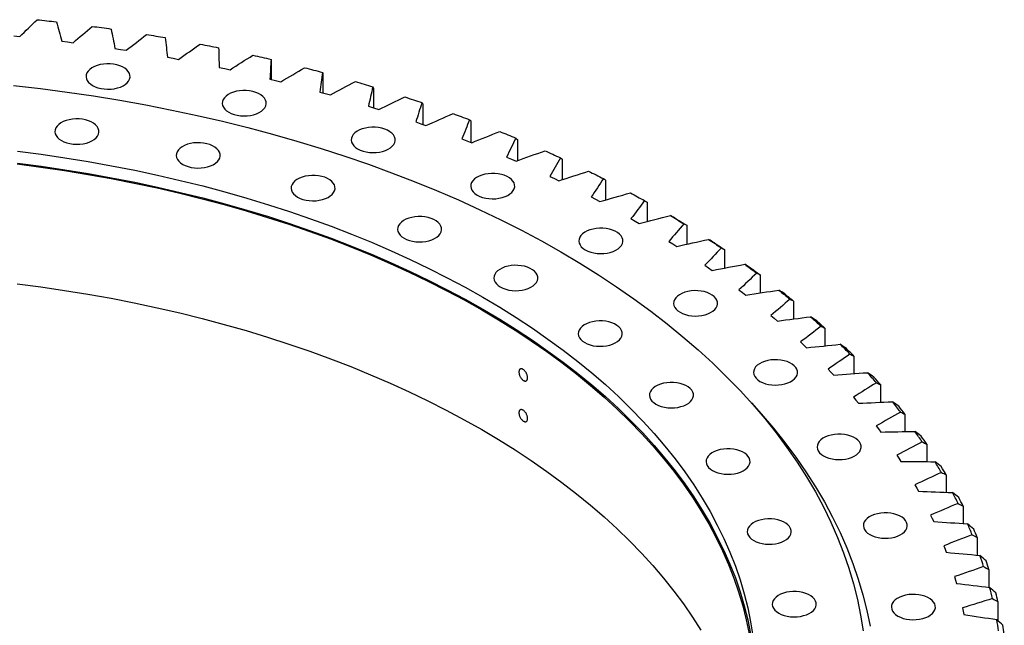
# Model space of a CAD drawing. Header units: millimetres. Extents: x 427 to 9394, y 22732 to 29464.
# Tile 15 of 16: x 6777 to 7449, y 26329 to 26742. Entities that reach past the tile are written whole.
import ezdxf

# ---------------------------------------------------------------- set-up
doc = ezdxf.new("R2010")
doc.units = ezdxf.units.MM
doc.header["$LTSCALE"] = 50

msp = doc.modelspace()

# ---------------------------------------------------------------- linework, layer by layer
at = {"color": 7, "linetype": 'Continuous', "lineweight": 25}
for p, q in [((6773.28, 26731.18), (6777.23, 26730.77)), ((6805.95, 26727.58), (6809.87, 26727.1)), ((6809.87, 26727.1), (6813.79, 26726.59)), ((6842.21, 26722.61), (6846.1, 26722.03)), ((6846.1, 26722.03), (6849.96, 26721.41)), ((6878.03, 26716.66), (6881.86, 26715.97)), ((6881.86, 26715.97), (6885.67, 26715.25)), ((6948.82, 26714.43), (6948.82, 26701.63)), ((6913.31, 26709.72), (6917.08, 26708.93)), ((6917.08, 26708.93), (6920.83, 26708.11)), ((6984.11, 26705.55), (6984.11, 26692.4)), ((6947.98, 26701.83), (6951.68, 26700.93)), ((6951.68, 26700.93), (6955.36, 26700.01)), ((6981.97, 26692.99), (6985.59, 26692)), ((6985.59, 26692), (6989.18, 26690.97)), ((7018.63, 26695.72), (7018.63, 26682.16)), ((7052.3, 26684.94), (7052.3, 26670.91)), ((7015.18, 26683.23), (7018.72, 26682.14)), ((7018.72, 26682.14), (7022.22, 26681.01)), ((7047.55, 26672.57), (7051, 26671.38)), ((7051, 26671.38), (7054.4, 26670.16)), ((7085.04, 26673.25), (7085.04, 26658.68)), ((7079.01, 26661.03), (7082.35, 26659.74)), ((7082.35, 26659.74), (7085.66, 26658.43)), ((7116.78, 26660.68), (7116.78, 26646.18)), ((7109.48, 26648.64), (7112.71, 26647.26)), ((7112.71, 26647.26), (7115.9, 26645.86)), ((7147.45, 26647.25), (7147.45, 26633.24)), ((7138.9, 26635.42), (7142.01, 26633.96)), ((7142.01, 26633.96), (7145.08, 26632.48)), ((7176.97, 26632.99), (7176.97, 26619.41)), ((7167.19, 26621.42), (7170.18, 26619.87)), ((7170.18, 26619.87), (7173.13, 26618.3)), ((7205.29, 26617.94), (7205.29, 26604.72)), ((7194.3, 26606.65), (7197.15, 26605.02)), ((7197.15, 26605.02), (7199.97, 26603.37)), ((7232.34, 26602.12), (7232.34, 26589.23)), ((7220.15, 26591.15), (7222.87, 26589.45)), ((7222.87, 26589.45), (7225.55, 26587.73)), ((7258.05, 26585.58), (7258.05, 26572.96)), ((7244.71, 26574.96), (7247.28, 26573.19)), ((7247.28, 26573.19), (7249.81, 26571.39)), ((7282.37, 26568.36), (7282.37, 26555.96)), ((7267.9, 26558.12), (7270.32, 26556.28)), ((7270.32, 26556.28), (7272.7, 26554.41)), ((7305.24, 26550.48), (7305.24, 26538.27)), ((7289.67, 26540.66), (7291.94, 26538.75)), ((7291.94, 26538.75), (7294.17, 26536.82)), ((7326.61, 26532), (7326.61, 26519.94)), ((7309.98, 26522.62), (7312.09, 26520.65)), ((7312.09, 26520.65), (7314.16, 26518.66)), ((7346.43, 26512.95), (7346.43, 26501)), ((7328.78, 26504.04), (7330.73, 26502.01)), ((7330.73, 26502.01), (7332.63, 26499.97)), ((7364.66, 26493.37), (7364.66, 26481.5)), ((7346.03, 26484.96), (7347.81, 26482.89)), ((7347.81, 26482.89), (7349.53, 26480.8)), ((7381.26, 26473.32), (7381.26, 26461.49)), ((7361.69, 26465.44), (7363.29, 26463.32)), ((7363.29, 26463.32), (7364.84, 26461.18)), ((7396.19, 26452.84), (7396.19, 26441.01)), ((7375.72, 26445.5), (7377.15, 26443.34)), ((7377.15, 26443.34), (7378.52, 26441.17)), ((7409.41, 26431.97), (7409.41, 26420.1)), ((7388.09, 26425.21), (7389.34, 26423.01)), ((7389.34, 26423.01), (7390.53, 26420.8)), ((7420.9, 26410.76), (7420.9, 26398.83)), ((7398.77, 26404.59), (7399.84, 26402.36)), ((7399.84, 26402.36), (7400.85, 26400.12)), ((7430.62, 26389.26), (7430.62, 26377.23)), ((7407.74, 26383.71), (7408.62, 26381.45)), ((7408.62, 26381.45), (7409.45, 26379.19)), ((7414.98, 26362.6), (7415.68, 26360.32)), ((7438.56, 26367.51), (7438.56, 26355.34)), ((7415.68, 26360.32), (7416.31, 26358.04)), ((7420.48, 26341.32), (7420.98, 26339.03)), ((7444.7, 26345.57), (7444.7, 26332.6)), ((7420.98, 26339.03), (7421.43, 26336.73))]:
    msp.add_line(p, q, dxfattribs=at)
at = {"color": 7, "linetype": 'Continuous', "lineweight": 25, "flags": 128}
for points in [[(6789.17, 26742.27), (6790.81, 26742.1), (6792.44, 26741.92), (6794.08, 26741.74), (6795.72, 26741.56), (6797.36, 26741.38), (6799, 26741.19), (6800.63, 26741.01), (6802.27, 26740.82)], [(6826.66, 26737.75), (6828.28, 26737.53), (6829.91, 26737.31), (6831.53, 26737.09), (6833.15, 26736.86), (6834.77, 26736.63), (6836.39, 26736.4), (6838.01, 26736.17), (6839.63, 26735.94)], [(6863.74, 26732.21), (6865.35, 26731.94), (6866.95, 26731.68), (6868.55, 26731.41), (6870.15, 26731.14), (6871.75, 26730.87), (6873.35, 26730.59), (6874.95, 26730.32), (6876.54, 26730.04)], [(6900.32, 26725.65), (6901.9, 26725.34), (6903.48, 26725.03), (6905.06, 26724.72), (6906.64, 26724.4), (6908.21, 26724.09), (6909.79, 26723.77), (6911.36, 26723.45), (6912.93, 26723.13)], [(6936.32, 26718.09), (6937.88, 26717.74), (6939.43, 26717.39), (6940.98, 26717.03), (6942.53, 26716.68), (6944.07, 26716.32), (6945.62, 26715.96), (6947.17, 26715.59), (6948.71, 26715.23)], [(6826.92, 26697.45), (6828.66, 26696.58), (6830.61, 26695.88), (6832.73, 26695.36), (6834.95, 26695.04), (6837.24, 26694.91), (6839.53, 26694.99), (6841.78, 26695.26), (6843.92, 26695.74), (6845.92, 26696.39), (6847.72, 26697.22), (6849.28, 26698.19), (6850.56, 26699.29), (6851.54, 26700.49), (6852.19, 26701.76), (6852.5, 26703.07), (6852.46, 26704.4), (6852.06, 26705.7), (6851.33, 26706.96), (6850.27, 26708.14), (6848.91, 26709.21), (6847.29, 26710.14), (6845.44, 26710.93), (6843.4, 26711.54), (6841.22, 26711.96), (6838.96, 26712.19), (6836.66, 26712.21), (6834.39, 26712.04), (6832.19, 26711.66), (6830.11, 26711.1), (6828.21, 26710.35), (6826.52, 26709.45), (6825.09, 26708.41), (6823.96, 26707.26), (6823.14, 26706.02), (6822.66, 26704.73), (6822.53, 26703.4), (6822.75, 26702.08), (6823.31, 26700.8), (6824.21, 26699.58), (6825.43, 26698.45), (6826.92, 26697.45)], [(6971.66, 26709.56), (6973.18, 26709.16), (6974.7, 26708.77), (6976.22, 26708.37), (6977.74, 26707.97), (6979.25, 26707.57), (6980.77, 26707.17), (6982.28, 26706.76), (6983.8, 26706.36)], [(6773.07, 26697.38), (6791.34, 26695.29), (6809.51, 26692.91), (6827.56, 26690.27), (6845.49, 26687.35), (6863.28, 26684.16), (6880.92, 26680.7), (6898.39, 26676.98), (6915.69, 26673), (6932.81, 26668.75), (6949.72, 26664.25), (6966.43, 26659.49), (6982.91, 26654.49), (6999.16, 26649.23), (7015.17, 26643.74), (7030.92, 26638), (7046.41, 26632.02), (7061.62, 26625.82), (7076.55, 26619.38), (7091.17, 26612.73), (7105.49, 26605.85), (7119.5, 26598.76), (7133.18, 26591.46), (7146.52, 26583.96)], [(7006.25, 26700.06), (7007.74, 26699.63), (7009.22, 26699.19), (7010.71, 26698.75), (7012.19, 26698.31), (7013.67, 26697.87), (7015.15, 26697.42), (7016.63, 26696.98), (7018.11, 26696.53)], [(6919.82, 26679.24), (6921.56, 26678.38), (6923.51, 26677.68), (6925.63, 26677.16), (6927.85, 26676.83), (6930.14, 26676.71), (6932.43, 26676.78), (6934.68, 26677.06), (6936.82, 26677.53), (6938.82, 26678.19), (6940.62, 26679.01), (6942.18, 26679.98), (6943.46, 26681.08), (6944.44, 26682.28), (6945.09, 26683.55), (6945.4, 26684.87), (6945.36, 26686.19), (6944.96, 26687.5), (6944.23, 26688.75), (6943.17, 26689.93), (6941.81, 26691), (6940.19, 26691.94), (6938.34, 26692.72), (6936.3, 26693.33), (6934.12, 26693.76), (6931.86, 26693.98), (6929.56, 26694.01), (6927.29, 26693.83), (6925.09, 26693.46), (6923.01, 26692.89), (6921.1, 26692.15), (6919.42, 26691.25), (6917.99, 26690.21), (6916.86, 26689.06), (6916.04, 26687.82), (6915.56, 26686.52), (6915.43, 26685.2), (6915.65, 26683.88), (6916.21, 26682.59), (6917.11, 26681.37), (6918.32, 26680.25), (6919.82, 26679.24)], [(7040.02, 26689.62), (7041.47, 26689.15), (7042.92, 26688.67), (7044.37, 26688.19), (7045.81, 26687.71), (7047.26, 26687.23), (7048.7, 26686.75), (7050.14, 26686.26), (7051.58, 26685.77)], [(7072.89, 26678.27), (7074.3, 26677.76), (7075.71, 26677.24), (7077.12, 26676.72), (7078.52, 26676.2), (7079.92, 26675.68), (7081.32, 26675.16), (7082.72, 26674.63), (7084.12, 26674.11)], [(6805.7, 26659.89), (6807.44, 26659.02), (6809.39, 26658.32), (6811.5, 26657.81), (6813.73, 26657.48), (6816.02, 26657.35), (6818.31, 26657.43), (6820.55, 26657.71), (6822.7, 26658.18), (6824.7, 26658.83), (6826.5, 26659.66), (6828.06, 26660.63), (6829.34, 26661.73), (6830.32, 26662.93), (6830.97, 26664.2), (6831.28, 26665.51), (6831.23, 26666.84), (6830.84, 26668.14), (6830.11, 26669.4), (6829.05, 26670.58), (6827.69, 26671.65), (6826.07, 26672.58), (6824.21, 26673.37), (6822.18, 26673.98), (6820, 26674.4), (6817.74, 26674.63), (6815.44, 26674.65), (6813.17, 26674.48), (6810.96, 26674.1), (6808.89, 26673.54), (6806.98, 26672.79), (6805.3, 26671.89), (6803.87, 26670.85), (6802.74, 26669.7), (6801.92, 26668.46), (6801.44, 26667.17), (6801.31, 26665.84), (6801.53, 26664.52), (6802.09, 26663.24), (6802.99, 26662.02), (6804.2, 26660.89), (6805.7, 26659.89)], [(7007.81, 26654.19), (7009.55, 26653.33), (7011.5, 26652.63), (7013.61, 26652.11), (7015.84, 26651.78), (7018.12, 26651.66), (7020.42, 26651.73), (7022.66, 26652.01), (7024.81, 26652.48), (7026.81, 26653.14), (7028.6, 26653.96), (7030.17, 26654.93), (7031.45, 26656.03), (7032.43, 26657.23), (7033.08, 26658.5), (7033.39, 26659.82), (7033.34, 26661.14), (7032.95, 26662.45), (7032.21, 26663.71), (7031.16, 26664.88), (7029.8, 26665.95), (7028.18, 26666.89), (7026.32, 26667.67), (7024.28, 26668.28), (7022.11, 26668.71), (7019.85, 26668.93), (7017.55, 26668.96), (7015.27, 26668.78), (7013.07, 26668.41), (7011, 26667.84), (7009.09, 26667.1), (7007.41, 26666.2), (7005.98, 26665.16), (7004.84, 26664.01), (7004.03, 26662.77), (7003.55, 26661.47), (7003.41, 26660.15), (7003.63, 26658.83), (7004.2, 26657.55), (7005.1, 26656.33), (7006.31, 26655.2), (7007.81, 26654.19)], [(7104.79, 26666.03), (7106.16, 26665.48), (7107.52, 26664.92), (7108.88, 26664.37), (7110.24, 26663.81), (7111.6, 26663.25), (7112.96, 26662.69), (7114.31, 26662.13), (7115.66, 26661.56)], [(6888.44, 26643.67), (6890.18, 26642.81), (6892.13, 26642.11), (6894.25, 26641.59), (6896.47, 26641.26), (6898.76, 26641.14), (6901.05, 26641.21), (6903.3, 26641.49), (6905.44, 26641.96), (6907.44, 26642.62), (6909.24, 26643.44), (6910.8, 26644.41), (6912.08, 26645.51), (6913.06, 26646.71), (6913.71, 26647.98), (6914.02, 26649.3), (6913.98, 26650.62), (6913.58, 26651.93), (6912.85, 26653.19), (6911.79, 26654.36), (6910.43, 26655.43), (6908.81, 26656.37), (6906.96, 26657.15), (6904.92, 26657.76), (6902.74, 26658.19), (6900.48, 26658.42), (6898.18, 26658.44), (6895.91, 26658.26), (6893.71, 26657.89), (6891.63, 26657.32), (6889.72, 26656.58), (6888.04, 26655.68), (6886.61, 26654.64), (6885.48, 26653.49), (6884.66, 26652.25), (6884.18, 26650.95), (6884.05, 26649.63), (6884.27, 26648.31), (6884.83, 26647.03), (6885.73, 26645.81), (6886.94, 26644.68), (6888.44, 26643.67)], [(6775.64, 26652.65), (6791.88, 26650.53), (6808.02, 26648.17), (6824.05, 26645.56), (6839.95, 26642.71), (6855.71, 26639.62), (6871.33, 26636.29), (6886.8, 26632.73), (6902.1, 26628.93), (6917.22, 26624.91), (6932.15, 26620.66), (6946.89, 26616.18), (6961.41, 26611.49), (6975.72, 26606.57), (6989.8, 26601.44), (7003.65, 26596.1), (7017.24, 26590.56), (7030.58, 26584.81), (7043.66, 26578.85), (7056.46, 26572.71), (7068.98, 26566.37), (7081.21, 26559.85), (7093.13, 26553.14)], [(7135.65, 26652.93), (7136.96, 26652.34), (7138.28, 26651.74), (7139.59, 26651.15), (7140.91, 26650.56), (7142.22, 26649.96), (7143.52, 26649.36), (7144.83, 26648.76), (7146.13, 26648.16)], [(6775.44, 26643.92), (6791.65, 26641.81), (6807.76, 26639.44), (6823.76, 26636.84), (6839.64, 26633.99), (6855.38, 26630.91), (6870.98, 26627.59), (6886.42, 26624.03), (6901.69, 26620.24), (6916.79, 26616.22), (6931.7, 26611.98), (6946.41, 26607.51), (6960.91, 26602.82), (6975.2, 26597.91), (6989.26, 26592.79), (7003.08, 26587.46), (7016.66, 26581.92), (7029.98, 26576.18), (7043.03, 26570.24), (7055.81, 26564.1), (7068.31, 26557.78), (7080.52, 26551.26), (7092.43, 26544.57)], [(6775.64, 26644.49), (6791.88, 26642.37), (6808.02, 26640), (6824.05, 26637.39), (6839.95, 26634.54), (6855.71, 26631.45), (6871.33, 26628.12), (6886.8, 26624.56), (6902.1, 26620.77), (6917.22, 26616.74), (6932.15, 26612.49), (6946.89, 26608.02), (6961.41, 26603.32), (6975.72, 26598.41), (6989.8, 26593.28), (7003.65, 26587.94), (7017.24, 26582.39), (7030.58, 26576.64), (7043.66, 26570.69), (7056.46, 26564.54), (7068.98, 26558.21), (7081.21, 26551.68), (7093.13, 26544.97)], [(7089.38, 26622.73), (7091.12, 26621.86), (7093.07, 26621.17), (7095.18, 26620.65), (7097.41, 26620.32), (7099.7, 26620.19), (7101.99, 26620.27), (7104.23, 26620.55), (7106.38, 26621.02), (7108.38, 26621.67), (7110.18, 26622.5), (7111.74, 26623.47), (7113.02, 26624.57), (7114, 26625.77), (7114.65, 26627.04), (7114.96, 26628.35), (7114.91, 26629.68), (7114.52, 26630.99), (7113.79, 26632.24), (7112.73, 26633.42), (7111.37, 26634.49), (7109.75, 26635.42), (7107.89, 26636.21), (7105.86, 26636.82), (7103.68, 26637.24), (7101.42, 26637.47), (7099.12, 26637.5), (7096.85, 26637.32), (7094.64, 26636.94), (7092.57, 26636.38), (7090.66, 26635.64), (7088.98, 26634.73), (7087.55, 26633.7), (7086.42, 26632.54), (7085.6, 26631.3), (7085.12, 26630.01), (7084.99, 26628.68), (7085.21, 26627.37), (7085.77, 26626.08), (7086.67, 26624.86), (7087.88, 26623.73), (7089.38, 26622.73)], [(7165.38, 26638.99), (7166.65, 26638.36), (7167.92, 26637.74), (7169.18, 26637.11), (7170.44, 26636.48), (7171.7, 26635.85), (7172.96, 26635.21), (7174.22, 26634.58), (7175.47, 26633.94)], [(6966.81, 26621.36), (6968.55, 26620.5), (6970.5, 26619.8), (6972.61, 26619.28), (6974.84, 26618.95), (6977.12, 26618.83), (6979.42, 26618.9), (6981.66, 26619.18), (6983.81, 26619.65), (6985.81, 26620.31), (6987.6, 26621.13), (6989.17, 26622.1), (6990.45, 26623.2), (6991.43, 26624.4), (6992.08, 26625.67), (6992.39, 26626.99), (6992.34, 26628.31), (6991.95, 26629.62), (6991.21, 26630.88), (6990.16, 26632.05), (6988.8, 26633.12), (6987.18, 26634.06), (6985.32, 26634.84), (6983.28, 26635.45), (6981.11, 26635.88), (6978.85, 26636.1), (6976.55, 26636.13), (6974.27, 26635.95), (6972.07, 26635.58), (6970, 26635.01), (6968.09, 26634.27), (6966.41, 26633.37), (6964.98, 26632.33), (6963.84, 26631.18), (6963.03, 26629.94), (6962.55, 26628.64), (6962.41, 26627.32), (6962.63, 26626), (6963.2, 26624.71), (6964.1, 26623.49), (6965.31, 26622.37), (6966.81, 26621.36)], [(7193.94, 26624.25), (7195.16, 26623.59), (7196.37, 26622.93), (7197.58, 26622.27), (7198.79, 26621.6), (7199.99, 26620.94), (7201.2, 26620.27), (7202.4, 26619.6), (7203.6, 26618.93)], [(7039.46, 26593.34), (7041.2, 26592.47), (7043.15, 26591.78), (7045.27, 26591.26), (7047.49, 26590.93), (7049.78, 26590.8), (7052.07, 26590.88), (7054.32, 26591.16), (7056.46, 26591.63), (7058.46, 26592.28), (7060.26, 26593.11), (7061.82, 26594.08), (7063.1, 26595.18), (7064.08, 26596.38), (7064.73, 26597.65), (7065.04, 26598.96), (7065, 26600.29), (7064.6, 26601.6), (7063.87, 26602.85), (7062.81, 26604.03), (7061.45, 26605.1), (7059.83, 26606.03), (7057.98, 26606.82), (7055.94, 26607.43), (7053.76, 26607.85), (7051.5, 26608.08), (7049.2, 26608.11), (7046.93, 26607.93), (7044.73, 26607.55), (7042.65, 26606.99), (7040.74, 26606.25), (7039.06, 26605.34), (7037.63, 26604.31), (7036.5, 26603.15), (7035.68, 26601.91), (7035.2, 26600.62), (7035.07, 26599.29), (7035.29, 26597.98), (7035.85, 26596.69), (7036.75, 26595.47), (7037.96, 26594.34), (7039.46, 26593.34)], [(7221.25, 26608.74), (7222.41, 26608.05), (7223.57, 26607.36), (7224.72, 26606.66), (7225.87, 26605.97), (7227.02, 26605.27), (7228.17, 26604.57), (7229.31, 26603.87), (7230.46, 26603.17)], [(7225.18, 26606.46), (7226.08, 26605.92), (7226.98, 26605.38), (7227.87, 26604.84), (7228.77, 26604.29), (7229.66, 26603.75), (7230.55, 26603.21), (7231.45, 26602.67), (7232.34, 26602.12)], [(7163.14, 26585.39), (7164.88, 26584.52), (7166.83, 26583.82), (7168.94, 26583.3), (7171.17, 26582.98), (7173.45, 26582.85), (7175.75, 26582.93), (7177.99, 26583.2), (7180.14, 26583.68), (7182.14, 26584.33), (7183.93, 26585.16), (7185.5, 26586.13), (7186.78, 26587.23), (7187.76, 26588.43), (7188.41, 26589.7), (7188.72, 26591.01), (7188.67, 26592.34), (7188.28, 26593.64), (7187.54, 26594.9), (7186.49, 26596.08), (7185.13, 26597.15), (7183.51, 26598.08), (7181.65, 26598.87), (7179.62, 26599.48), (7177.44, 26599.9), (7175.18, 26600.13), (7172.88, 26600.15), (7170.6, 26599.98), (7168.4, 26599.6), (7166.33, 26599.04), (7164.42, 26598.29), (7162.74, 26597.39), (7161.31, 26596.35), (7160.17, 26595.2), (7159.36, 26593.96), (7158.88, 26592.67), (7158.75, 26591.34), (7158.96, 26590.02), (7159.53, 26588.74), (7160.43, 26587.52), (7161.64, 26586.39), (7163.14, 26585.39)], [(7247.25, 26592.51), (7248.35, 26591.78), (7249.45, 26591.06), (7250.55, 26590.33), (7251.64, 26589.61), (7252.73, 26588.88), (7253.82, 26588.15), (7254.9, 26587.42), (7255.99, 26586.68)], [(7251.25, 26590.11), (7252.11, 26589.54), (7252.96, 26588.98), (7253.81, 26588.42), (7254.66, 26587.85), (7255.51, 26587.28), (7256.36, 26586.72), (7257.2, 26586.15), (7258.05, 26585.58)], [(7146.52, 26583.96), (7159.52, 26576.26), (7172.16, 26568.36), (7184.44, 26560.28), (7196.35, 26552.01), (7207.88, 26543.56), (7219.03, 26534.95), (7229.78, 26526.17), (7240.13, 26517.23), (7250.07, 26508.13), (7259.59, 26498.89), (7268.69, 26489.51), (7277.36, 26479.99), (7285.6, 26470.35), (7293.4, 26460.58), (7300.75, 26450.7), (7307.65, 26440.72), (7314.1, 26430.63), (7320.09, 26420.45), (7325.61, 26410.18), (7330.67, 26399.83), (7335.25, 26389.41), (7339.36, 26378.92), (7343, 26368.37), (7346.15, 26357.78), (7348.83, 26347.13), (7351.01, 26336.46), (7352.72, 26325.75)], [(7105.15, 26560.08), (7106.9, 26559.22), (7108.85, 26558.52), (7110.96, 26558), (7113.19, 26557.67), (7115.47, 26557.54), (7117.76, 26557.62), (7120.01, 26557.9), (7122.16, 26558.37), (7124.15, 26559.02), (7125.95, 26559.85), (7127.51, 26560.82), (7128.8, 26561.92), (7129.78, 26563.12), (7130.43, 26564.39), (7130.73, 26565.7), (7130.69, 26567.03), (7130.3, 26568.34), (7129.56, 26569.59), (7128.5, 26570.77), (7127.15, 26571.84), (7125.52, 26572.78), (7123.67, 26573.56), (7121.63, 26574.17), (7119.46, 26574.59), (7117.19, 26574.82), (7114.9, 26574.85), (7112.62, 26574.67), (7110.42, 26574.29), (7108.34, 26573.73), (7106.44, 26572.99), (7104.75, 26572.09), (7103.33, 26571.05), (7102.19, 26569.89), (7101.37, 26568.66), (7100.89, 26567.36), (7100.76, 26566.04), (7100.98, 26564.72), (7101.55, 26563.43), (7102.45, 26562.21), (7103.66, 26561.09), (7105.15, 26560.08)], [(7271.88, 26575.57), (7272.92, 26574.82), (7273.96, 26574.06), (7275, 26573.31), (7276.03, 26572.55), (7277.06, 26571.8), (7278.08, 26571.04), (7279.11, 26570.28), (7280.13, 26569.52)], [(7275.95, 26573.06), (7276.76, 26572.48), (7277.57, 26571.89), (7278.37, 26571.3), (7279.17, 26570.71), (7279.97, 26570.13), (7280.77, 26569.54), (7281.57, 26568.95), (7282.37, 26568.36)], [(6775.44, 26562.27), (6791.65, 26560.15), (6807.76, 26557.79), (6823.76, 26555.18), (6839.64, 26552.34), (6855.38, 26549.25), (6870.98, 26545.93), (6886.42, 26542.38), (6901.69, 26538.59), (6916.79, 26534.57), (6931.7, 26530.33), (6946.41, 26525.86), (6960.91, 26521.17), (6975.2, 26516.26), (6989.26, 26511.14), (7003.08, 26505.81), (7016.66, 26500.27), (7029.98, 26494.53), (7043.03, 26488.59), (7055.81, 26482.45), (7068.31, 26476.12), (7080.52, 26469.61), (7092.43, 26462.91)], [(7227.82, 26542.81), (7229.56, 26541.94), (7231.52, 26541.24), (7233.63, 26540.72), (7235.85, 26540.4), (7238.14, 26540.27), (7240.43, 26540.35), (7242.68, 26540.62), (7244.82, 26541.1), (7246.82, 26541.75), (7248.62, 26542.58), (7250.18, 26543.55), (7251.47, 26544.65), (7252.44, 26545.85), (7253.1, 26547.12), (7253.4, 26548.43), (7253.36, 26549.76), (7252.96, 26551.06), (7252.23, 26552.32), (7251.17, 26553.5), (7249.81, 26554.57), (7248.19, 26555.5), (7246.34, 26556.29), (7244.3, 26556.9), (7242.12, 26557.32), (7239.86, 26557.55), (7237.57, 26557.57), (7235.29, 26557.4), (7233.09, 26557.02), (7231.01, 26556.46), (7229.11, 26555.71), (7227.42, 26554.81), (7226, 26553.77), (7224.86, 26552.62), (7224.04, 26551.38), (7223.56, 26550.09), (7223.43, 26548.76), (7223.65, 26547.44), (7224.22, 26546.16), (7225.11, 26544.94), (7226.33, 26543.81), (7227.82, 26542.81)], [(7295.09, 26557.98), (7296.07, 26557.2), (7297.04, 26556.42), (7298.01, 26555.63), (7298.98, 26554.85), (7299.95, 26554.07), (7300.91, 26553.28), (7301.87, 26552.49), (7302.83, 26551.7)], [(7093.13, 26553.14), (7104.75, 26546.25), (7116.05, 26539.2), (7127.03, 26531.97), (7137.68, 26524.58), (7147.98, 26517.03), (7157.95, 26509.33), (7167.56, 26501.48), (7176.81, 26493.49), (7185.69, 26485.36), (7194.2, 26477.1), (7202.34, 26468.71), (7210.09, 26460.21), (7217.46, 26451.59), (7224.43, 26442.86), (7231, 26434.03), (7237.17, 26425.1), (7242.93, 26416.08), (7248.28, 26406.98), (7253.22, 26397.8), (7257.74, 26388.55), (7261.84, 26379.23), (7265.51, 26369.86), (7268.76, 26360.43), (7271.58, 26350.96), (7273.97, 26341.44), (7275.93, 26331.9), (7277.45, 26322.33)], [(7299.22, 26555.36), (7299.98, 26554.75), (7300.73, 26554.14), (7301.49, 26553.53), (7302.24, 26552.92), (7302.99, 26552.31), (7303.74, 26551.7), (7304.49, 26551.09), (7305.24, 26550.48)], [(7092.43, 26544.57), (7104.02, 26537.69), (7115.31, 26530.64), (7126.27, 26523.43), (7136.9, 26516.05), (7147.19, 26508.51), (7157.14, 26500.82), (7166.73, 26492.99), (7175.97, 26485.01), (7184.84, 26476.89), (7193.34, 26468.64), (7201.46, 26460.27), (7209.2, 26451.78), (7216.55, 26443.17), (7223.51, 26434.46), (7230.08, 26425.64), (7236.24, 26416.73), (7241.99, 26407.72), (7247.33, 26398.63), (7252.26, 26389.47), (7256.78, 26380.23), (7260.87, 26370.93), (7264.54, 26361.57), (7267.78, 26352.16), (7270.59, 26342.7), (7272.98, 26333.2), (7274.93, 26323.67)], [(7093.13, 26544.97), (7104.75, 26538.09), (7116.05, 26531.03), (7127.03, 26523.8), (7137.68, 26516.41), (7147.98, 26508.87), (7157.95, 26501.16), (7167.56, 26493.31), (7176.81, 26485.32), (7185.69, 26477.19), (7194.2, 26468.93), (7202.34, 26460.55), (7210.09, 26452.04), (7217.46, 26443.42), (7224.43, 26434.69), (7231, 26425.86), (7237.17, 26416.93), (7242.93, 26407.91), (7248.28, 26398.81), (7253.22, 26389.63), (7257.74, 26380.38), (7261.84, 26371.07), (7265.51, 26361.69), (7268.76, 26352.26), (7271.58, 26342.79), (7273.97, 26333.28), (7275.93, 26323.73)], [(7162.77, 26522.15), (7164.51, 26521.29), (7166.46, 26520.59), (7168.57, 26520.07), (7170.8, 26519.75), (7173.08, 26519.62), (7175.38, 26519.7), (7177.62, 26519.97), (7179.77, 26520.44), (7181.77, 26521.1), (7183.56, 26521.92), (7185.13, 26522.9), (7186.41, 26524), (7187.39, 26525.19), (7188.04, 26526.47), (7188.35, 26527.78), (7188.3, 26529.11), (7187.91, 26530.41), (7187.17, 26531.67), (7186.12, 26532.84), (7184.76, 26533.91), (7183.14, 26534.85), (7181.28, 26535.63), (7179.24, 26536.25), (7177.07, 26536.67), (7174.81, 26536.9), (7172.51, 26536.92), (7170.23, 26536.74), (7168.03, 26536.37), (7165.96, 26535.8), (7164.05, 26535.06), (7162.37, 26534.16), (7160.94, 26533.12), (7159.8, 26531.97), (7158.99, 26530.73), (7158.51, 26529.43), (7158.38, 26528.11), (7158.59, 26526.79), (7159.16, 26525.51), (7160.06, 26524.29), (7161.27, 26523.16), (7162.77, 26522.15)], [(7316.82, 26539.77), (7317.73, 26538.96), (7318.64, 26538.16), (7319.55, 26537.35), (7320.45, 26536.54), (7321.35, 26535.73), (7322.25, 26534.92), (7323.15, 26534.1), (7324.04, 26533.29)], [(7321, 26537.03), (7321.71, 26536.41), (7322.41, 26535.78), (7323.12, 26535.15), (7323.82, 26534.52), (7324.52, 26533.89), (7325.22, 26533.26), (7325.91, 26532.63), (7326.61, 26532)], [(7282.32, 26495.72), (7284.07, 26494.85), (7286.02, 26494.15), (7288.13, 26493.63), (7290.36, 26493.31), (7292.64, 26493.18), (7294.94, 26493.26), (7297.18, 26493.53), (7299.33, 26494.01), (7301.32, 26494.66), (7303.12, 26495.49), (7304.68, 26496.46), (7305.97, 26497.56), (7306.95, 26498.76), (7307.6, 26500.03), (7307.91, 26501.34), (7307.86, 26502.67), (7307.47, 26503.97), (7306.73, 26505.23), (7305.68, 26506.41), (7304.32, 26507.48), (7302.69, 26508.41), (7300.84, 26509.2), (7298.8, 26509.81), (7296.63, 26510.23), (7294.37, 26510.46), (7292.07, 26510.48), (7289.79, 26510.31), (7287.59, 26509.93), (7285.51, 26509.37), (7283.61, 26508.62), (7281.93, 26507.72), (7280.5, 26506.68), (7279.36, 26505.53), (7278.55, 26504.29), (7278.07, 26503), (7277.93, 26501.67), (7278.15, 26500.35), (7278.72, 26499.07), (7279.62, 26497.85), (7280.83, 26496.72), (7282.32, 26495.72)], [(7211.31, 26480.21), (7213.05, 26479.35), (7215.01, 26478.65), (7217.12, 26478.13), (7219.34, 26477.8), (7221.63, 26477.68), (7223.92, 26477.75), (7226.17, 26478.03), (7228.31, 26478.5), (7230.31, 26479.16), (7232.11, 26479.98), (7233.67, 26480.96), (7234.96, 26482.05), (7235.93, 26483.25), (7236.59, 26484.52), (7236.89, 26485.84), (7236.85, 26487.16), (7236.45, 26488.47), (7235.72, 26489.73), (7234.66, 26490.9), (7233.3, 26491.97), (7231.68, 26492.91), (7229.83, 26493.69), (7227.79, 26494.3), (7225.61, 26494.73), (7223.35, 26494.96), (7221.06, 26494.98), (7218.78, 26494.8), (7216.58, 26494.43), (7214.5, 26493.86), (7212.6, 26493.12), (7210.91, 26492.22), (7209.49, 26491.18), (7208.35, 26490.03), (7207.53, 26488.79), (7207.05, 26487.49), (7206.92, 26486.17), (7207.14, 26484.85), (7207.71, 26483.57), (7208.6, 26482.35), (7209.82, 26481.22), (7211.31, 26480.21)], [(7276.46, 26481.01), (7283.15, 26473.61), (7291.47, 26463.88), (7299.34, 26454.03), (7306.76, 26444.06), (7313.72, 26433.98), (7320.23, 26423.8), (7326.27, 26413.52), (7331.84, 26403.16), (7336.95, 26392.72), (7341.57, 26382.2), (7345.72, 26371.62), (7349.39, 26360.97), (7352.57, 26350.28), (7355.27, 26339.54), (7357.48, 26328.76)], [(7092.43, 26462.91), (7104.02, 26456.04), (7115.31, 26448.99), (7126.27, 26441.78), (7136.9, 26434.4), (7147.19, 26426.86), (7157.14, 26419.17), (7166.73, 26411.33), (7175.97, 26403.35), (7184.84, 26395.24), (7193.34, 26386.99), (7201.46, 26378.62), (7209.2, 26370.12), (7216.55, 26361.52), (7223.51, 26352.8), (7230.08, 26343.99), (7236.24, 26335.07), (7241.99, 26326.07)], [(7325.72, 26444.92), (7327.46, 26444.06), (7329.41, 26443.36), (7331.52, 26442.84), (7333.75, 26442.51), (7336.03, 26442.39), (7338.33, 26442.46), (7340.57, 26442.74), (7342.72, 26443.21), (7344.72, 26443.87), (7346.51, 26444.69), (7348.07, 26445.66), (7349.36, 26446.76), (7350.34, 26447.96), (7350.99, 26449.23), (7351.3, 26450.55), (7351.25, 26451.87), (7350.86, 26453.18), (7350.12, 26454.44), (7349.07, 26455.61), (7347.71, 26456.68), (7346.09, 26457.62), (7344.23, 26458.4), (7342.19, 26459.01), (7340.02, 26459.44), (7337.76, 26459.66), (7335.46, 26459.69), (7333.18, 26459.51), (7330.98, 26459.14), (7328.9, 26458.57), (7327, 26457.83), (7325.32, 26456.93), (7323.89, 26455.89), (7322.75, 26454.74), (7321.94, 26453.5), (7321.46, 26452.2), (7321.32, 26450.88), (7321.54, 26449.56), (7322.11, 26448.27), (7323.01, 26447.05), (7324.22, 26445.93), (7325.72, 26444.92)], [(7249.96, 26434.97), (7251.7, 26434.11), (7253.65, 26433.41), (7255.76, 26432.89), (7257.99, 26432.56), (7260.28, 26432.44), (7262.57, 26432.51), (7264.81, 26432.79), (7266.96, 26433.26), (7268.96, 26433.92), (7270.76, 26434.74), (7272.32, 26435.71), (7273.6, 26436.81), (7274.58, 26438.01), (7275.23, 26439.28), (7275.54, 26440.6), (7275.5, 26441.92), (7275.1, 26443.23), (7274.37, 26444.49), (7273.31, 26445.66), (7271.95, 26446.73), (7270.33, 26447.67), (7268.47, 26448.45), (7266.44, 26449.06), (7264.26, 26449.49), (7262, 26449.71), (7259.7, 26449.74), (7257.43, 26449.56), (7255.22, 26449.19), (7253.15, 26448.62), (7251.24, 26447.88), (7249.56, 26446.98), (7248.13, 26445.94), (7247, 26444.79), (7246.18, 26443.55), (7245.7, 26442.25), (7245.57, 26440.93), (7245.79, 26439.61), (7246.35, 26438.32), (7247.25, 26437.1), (7248.46, 26435.98), (7249.96, 26434.97)], [(7278.04, 26387.21), (7279.79, 26386.34), (7281.74, 26385.64), (7283.85, 26385.13), (7286.08, 26384.8), (7288.36, 26384.67), (7290.66, 26384.75), (7292.9, 26385.03), (7295.05, 26385.5), (7297.04, 26386.15), (7298.84, 26386.98), (7300.4, 26387.95), (7301.69, 26389.05), (7302.67, 26390.25), (7303.32, 26391.52), (7303.63, 26392.83), (7303.58, 26394.16), (7303.19, 26395.46), (7302.45, 26396.72), (7301.4, 26397.9), (7300.04, 26398.97), (7298.41, 26399.9), (7296.56, 26400.69), (7294.52, 26401.3), (7292.35, 26401.72), (7290.09, 26401.95), (7287.79, 26401.97), (7285.51, 26401.8), (7283.31, 26401.42), (7281.23, 26400.86), (7279.33, 26400.11), (7277.65, 26399.21), (7276.22, 26398.17), (7275.08, 26397.02), (7274.27, 26395.78), (7273.79, 26394.49), (7273.65, 26393.16), (7273.87, 26391.84), (7274.44, 26390.56), (7275.34, 26389.34), (7276.55, 26388.21), (7278.04, 26387.21)], [(7357.25, 26391.29), (7358.99, 26390.43), (7360.94, 26389.73), (7363.06, 26389.21), (7365.28, 26388.88), (7367.57, 26388.76), (7369.86, 26388.83), (7372.11, 26389.11), (7374.25, 26389.58), (7376.25, 26390.24), (7378.05, 26391.06), (7379.61, 26392.04), (7380.89, 26393.13), (7381.87, 26394.33), (7382.52, 26395.6), (7382.83, 26396.92), (7382.79, 26398.24), (7382.39, 26399.55), (7381.66, 26400.81), (7380.6, 26401.98), (7379.24, 26403.05), (7377.62, 26403.99), (7375.77, 26404.77), (7373.73, 26405.38), (7371.55, 26405.81), (7369.29, 26406.04), (7367, 26406.06), (7364.72, 26405.88), (7362.52, 26405.51), (7360.44, 26404.94), (7358.54, 26404.2), (7356.85, 26403.3), (7355.42, 26402.26), (7354.29, 26401.11), (7353.47, 26399.87), (7352.99, 26398.57), (7352.86, 26397.25), (7353.08, 26395.93), (7353.64, 26394.65), (7354.54, 26393.43), (7355.76, 26392.3), (7357.25, 26391.29)], [(7295.09, 26337.73), (7296.83, 26336.87), (7298.79, 26336.17), (7300.9, 26335.65), (7303.12, 26335.33), (7305.41, 26335.2), (7307.7, 26335.27), (7309.95, 26335.55), (7312.09, 26336.02), (7314.09, 26336.68), (7315.89, 26337.5), (7317.45, 26338.48), (7318.74, 26339.57), (7319.71, 26340.77), (7320.37, 26342.04), (7320.67, 26343.36), (7320.63, 26344.68), (7320.23, 26345.99), (7319.5, 26347.25), (7318.44, 26348.42), (7317.08, 26349.49), (7315.46, 26350.43), (7313.61, 26351.21), (7311.57, 26351.82), (7309.39, 26352.25), (7307.13, 26352.48), (7304.84, 26352.5), (7302.56, 26352.32), (7300.36, 26351.95), (7298.28, 26351.38), (7296.38, 26350.64), (7294.69, 26349.74), (7293.27, 26348.7), (7292.13, 26347.55), (7291.31, 26346.31), (7290.83, 26345.01), (7290.7, 26343.69), (7290.92, 26342.37), (7291.49, 26341.09), (7292.38, 26339.87), (7293.6, 26338.74), (7295.09, 26337.73)], [(7376.39, 26335.75), (7378.13, 26334.88), (7380.08, 26334.18), (7382.2, 26333.67), (7384.42, 26333.34), (7386.71, 26333.21), (7389, 26333.29), (7391.25, 26333.57), (7393.39, 26334.04), (7395.39, 26334.69), (7397.19, 26335.52), (7398.75, 26336.49), (7400.03, 26337.59), (7401.01, 26338.79), (7401.66, 26340.06), (7401.97, 26341.37), (7401.93, 26342.7), (7401.53, 26344), (7400.8, 26345.26), (7399.74, 26346.44), (7398.38, 26347.51), (7396.76, 26348.44), (7394.91, 26349.23), (7392.87, 26349.84), (7390.69, 26350.26), (7388.43, 26350.49), (7386.13, 26350.51), (7383.86, 26350.34), (7381.66, 26349.96), (7379.58, 26349.4), (7377.68, 26348.65), (7375.99, 26347.75), (7374.56, 26346.71), (7373.43, 26345.56), (7372.61, 26344.32), (7372.13, 26343.03), (7372, 26341.7), (7372.22, 26340.38), (7372.78, 26339.1), (7373.68, 26337.88), (7374.89, 26336.75), (7376.39, 26335.75)]]:
    msp.add_lwpolyline(points, dxfattribs=at)
at = {"color": 7, "linetype": 'Continuous', "lineweight": 25}
for centre, radius, start, end in [((6991.93, 26169.18), 492.81, 44.45467, 45.55154), ((6993.67, 26165.33), 495.26, 44.57882, 45.42738), ((7020.2, 26195.93), 453.88, 41.18648, 42.3452), ((7022.08, 26192.22), 456.14, 41.31764, 42.21405), ((7047.27, 26218.73), 418.49, 37.73547, 38.95864), ((7049.28, 26215.13), 420.57, 37.87392, 38.82019), ((7072.75, 26237.64), 386.75, 34.09608, 35.38527), ((7074.88, 26234.14), 388.68, 34.242, 35.23935), ((7096.24, 26252.84), 358.77, 30.26641, 31.62179), ((7098.49, 26249.41), 360.55, 30.41982, 31.46838), ((7117.39, 26264.57), 334.58, 26.24932, 27.66929), ((7119.75, 26261.2), 336.24, 26.41004, 27.50857), ((7135.88, 26273.18), 314.18, 22.05353, 23.53432), ((7138.34, 26269.85), 315.73, 22.22113, 23.36671), ((7151.43, 26279.06), 297.56, 17.69447, 19.2299), ((7153.95, 26275.76), 299.03, 17.86826, 19.05611), ((7163.77, 26282.68), 284.68, 13.19477, 14.77613), ((7166.36, 26279.4), 286.1, 13.37375, 14.59715), ((7172.74, 26284.56), 275.52, 8.58407, 10.20029), ((7175.37, 26281.29), 276.89, 8.767, 10.01736)]:
    msp.add_arc(centre, radius, start, end, dxfattribs=at)
for points in [[(6777.23, 26730.77), (6781.18, 26734.62), (6785.16, 26738.45), (6789.17, 26742.27)], [(6802.27, 26740.82), (6803.53, 26736.41), (6804.75, 26731.99), (6805.95, 26727.58)], [(6813.79, 26726.59), (6818.05, 26730.32), (6822.34, 26734.04), (6826.66, 26737.75)], [(6839.63, 26735.94), (6840.52, 26731.5), (6841.38, 26727.06), (6842.21, 26722.61)], [(6849.96, 26721.41), (6854.53, 26725.02), (6859.12, 26728.62), (6863.74, 26732.21)], [(6876.54, 26730.04), (6877.07, 26725.58), (6877.57, 26721.12), (6878.03, 26716.66)], [(6885.67, 26715.25), (6890.53, 26718.73), (6895.41, 26722.19), (6900.32, 26725.65)], [(6912.93, 26723.13), (6913.09, 26718.66), (6913.22, 26714.19), (6913.31, 26709.72)], [(6920.83, 26708.11), (6925.97, 26711.45), (6931.13, 26714.78), (6936.32, 26718.09)], [(6948.71, 26715.23), (6948.5, 26710.76), (6948.26, 26706.3), (6947.98, 26701.83)], [(6948.71, 26715.23), (6948.75, 26714.96), (6948.79, 26714.7), (6948.82, 26714.43)], [(6955.36, 26700.01), (6960.77, 26703.2), (6966.2, 26706.39), (6971.66, 26709.56)], [(6983.8, 26706.36), (6983.22, 26701.9), (6982.61, 26697.45), (6981.97, 26692.99)], [(6983.8, 26706.36), (6983.9, 26706.09), (6984.01, 26705.82), (6984.11, 26705.55)], [(6989.18, 26690.97), (6994.85, 26694.01), (7000.54, 26697.04), (7006.25, 26700.06)], [(7018.11, 26696.53), (7017.17, 26692.1), (7016.19, 26687.66), (7015.18, 26683.23)], [(7018.11, 26696.53), (7018.28, 26696.26), (7018.46, 26695.99), (7018.63, 26695.72)], [(7022.22, 26681.01), (7028.13, 26683.9), (7034.07, 26686.77), (7040.02, 26689.62)], [(7051.58, 26685.77), (7050.27, 26681.37), (7048.93, 26676.97), (7047.55, 26672.57)], [(7051.58, 26685.77), (7051.82, 26685.5), (7052.06, 26685.22), (7052.3, 26684.94)], [(7054.4, 26670.16), (7060.55, 26672.88), (7066.71, 26675.58), (7072.89, 26678.27)], [(7084.12, 26674.11), (7082.45, 26669.74), (7080.75, 26665.38), (7079.01, 26661.03)], [(7084.12, 26674.11), (7084.42, 26673.82), (7084.73, 26673.54), (7085.04, 26673.25)], [(7085.66, 26658.43), (7092.02, 26660.98), (7098.39, 26663.51), (7104.79, 26666.03)], [(7115.66, 26661.56), (7113.63, 26657.25), (7111.57, 26652.94), (7109.48, 26648.64)], [(7115.66, 26661.56), (7116.03, 26661.27), (7116.41, 26660.97), (7116.78, 26660.68)], [(7115.9, 26645.86), (7122.47, 26648.23), (7129.05, 26650.59), (7135.65, 26652.93)], [(7146.13, 26648.16), (7143.75, 26643.91), (7141.34, 26639.66), (7138.9, 26635.42)], [(7146.13, 26648.16), (7146.57, 26647.86), (7147.01, 26647.55), (7147.45, 26647.25)], [(7145.08, 26632.48), (7151.83, 26634.66), (7158.6, 26636.83), (7165.38, 26638.99)], [(7175.47, 26633.94), (7172.74, 26629.76), (7169.98, 26625.59), (7167.19, 26621.42)], [(7175.47, 26633.94), (7175.97, 26633.63), (7176.47, 26633.31), (7176.97, 26632.99)], [(7173.13, 26618.3), (7180.05, 26620.3), (7186.99, 26622.28), (7193.94, 26624.25)], [(7203.6, 26618.93), (7200.53, 26614.83), (7197.43, 26610.74), (7194.3, 26606.65)], [(7203.6, 26618.93), (7204.16, 26618.6), (7204.73, 26618.27), (7205.29, 26617.94)], [(7199.97, 26603.37), (7207.05, 26605.18), (7214.14, 26606.97), (7221.25, 26608.74)], [(7225.18, 26606.46), (7223.87, 26607.22), (7222.56, 26607.98), (7221.25, 26608.74)], [(7230.46, 26603.17), (7227.05, 26599.16), (7223.62, 26595.15), (7220.15, 26591.15)], [(7230.46, 26603.17), (7231.08, 26602.82), (7231.71, 26602.47), (7232.34, 26602.12)], [(7225.55, 26587.73), (7232.77, 26589.34), (7240.01, 26590.93), (7247.25, 26592.51)], [(7251.25, 26590.11), (7249.92, 26590.91), (7248.58, 26591.71), (7247.25, 26592.51)], [(7255.99, 26586.68), (7252.25, 26582.77), (7248.49, 26578.86), (7244.71, 26574.96)], [(7255.99, 26586.68), (7256.67, 26586.32), (7257.36, 26585.95), (7258.05, 26585.58)], [(7249.81, 26571.39), (7257.16, 26572.8), (7264.52, 26574.2), (7271.88, 26575.57)], [(7275.95, 26573.06), (7274.6, 26573.9), (7273.24, 26574.74), (7271.88, 26575.57)], [(7280.13, 26569.52), (7276.08, 26565.71), (7272, 26561.91), (7267.9, 26558.12)], [(7280.13, 26569.52), (7280.88, 26569.13), (7281.62, 26568.74), (7282.37, 26568.36)], [(7272.7, 26554.41), (7280.16, 26555.62), (7287.62, 26556.81), (7295.09, 26557.98)], [(7299.22, 26555.36), (7297.84, 26556.23), (7296.47, 26557.11), (7295.09, 26557.98)], [(7302.83, 26551.7), (7298.47, 26548.01), (7294.08, 26544.33), (7289.67, 26540.66)], [(7302.83, 26551.7), (7303.63, 26551.3), (7304.44, 26550.89), (7305.24, 26550.48)], [(7294.17, 26536.82), (7301.71, 26537.82), (7309.26, 26538.81), (7316.82, 26539.77)], [(7321, 26537.03), (7319.61, 26537.95), (7318.22, 26538.86), (7316.82, 26539.77)], [(7324.04, 26533.29), (7319.38, 26529.72), (7314.69, 26526.16), (7309.98, 26522.62)], [(7324.04, 26533.29), (7324.89, 26532.86), (7325.75, 26532.43), (7326.61, 26532)], [(7314.16, 26518.66), (7321.77, 26519.45), (7329.4, 26520.23), (7337.03, 26520.98)], [(7341.25, 26518.13), (7339.84, 26519.08), (7338.44, 26520.03), (7337.03, 26520.98)], [(7343.7, 26514.31), (7338.75, 26510.88), (7333.78, 26507.45), (7328.78, 26504.04)], [(7343.7, 26514.31), (7344.61, 26513.86), (7345.52, 26513.4), (7346.43, 26512.95)], [(7332.63, 26499.97), (7340.3, 26500.56), (7347.98, 26501.12), (7355.67, 26501.66)], [(7359.91, 26498.7), (7358.5, 26499.69), (7357.08, 26500.68), (7355.67, 26501.66)], [(7361.78, 26494.82), (7356.55, 26491.52), (7351.3, 26488.24), (7346.03, 26484.96)], [(7361.78, 26494.82), (7362.74, 26494.34), (7363.7, 26493.86), (7364.66, 26493.37)], [(7349.53, 26480.8), (7357.25, 26481.17), (7364.97, 26481.52), (7372.69, 26481.85)], [(7376.95, 26478.77), (7375.53, 26479.8), (7374.11, 26480.83), (7372.69, 26481.85)], [(7378.23, 26474.85), (7372.74, 26471.7), (7367.22, 26468.56), (7361.69, 26465.44)], [(7378.23, 26474.85), (7379.24, 26474.34), (7380.25, 26473.83), (7381.26, 26473.32)], [(7364.84, 26461.18), (7372.58, 26461.34), (7380.32, 26461.48), (7388.06, 26461.6)], [(7392.33, 26458.4), (7390.91, 26459.47), (7389.48, 26460.53), (7388.06, 26461.6)], [(7393.02, 26454.45), (7387.27, 26451.45), (7381.5, 26448.47), (7375.72, 26445.5)], [(7393.02, 26454.45), (7394.07, 26453.91), (7395.13, 26453.38), (7396.19, 26452.84)], [(7378.52, 26441.17), (7386.26, 26441.11), (7394, 26441.04), (7401.74, 26440.95)], [(7406.02, 26437.63), (7404.59, 26438.73), (7403.17, 26439.84), (7401.74, 26440.95)], [(7406.1, 26433.67), (7400.12, 26430.83), (7394.11, 26428.01), (7388.09, 26425.21)], [(7406.1, 26433.67), (7407.21, 26433.1), (7408.31, 26432.53), (7409.41, 26431.97)], [(7390.53, 26420.8), (7398.26, 26420.53), (7405.98, 26420.24), (7413.71, 26419.94)], [(7417.97, 26416.5), (7416.55, 26417.65), (7415.13, 26418.8), (7413.71, 26419.94)], [(7417.47, 26412.55), (7411.25, 26409.88), (7405.02, 26407.23), (7398.77, 26404.59)], [(7417.47, 26412.55), (7418.61, 26411.95), (7419.75, 26411.35), (7420.9, 26410.76)], [(7400.85, 26400.12), (7408.54, 26399.64), (7416.24, 26399.14), (7423.93, 26398.63)], [(7428.17, 26395.08), (7426.76, 26396.26), (7425.34, 26397.45), (7423.93, 26398.63)], [(7427.07, 26391.14), (7420.65, 26388.65), (7414.2, 26386.17), (7407.74, 26383.71)], [(7427.07, 26391.14), (7428.26, 26390.51), (7429.44, 26389.88), (7430.62, 26389.26)], [(7409.45, 26379.19), (7417.1, 26378.5), (7424.74, 26377.79), (7432.38, 26377.06)], [(7436.6, 26373.39), (7435.19, 26374.62), (7433.79, 26375.84), (7432.38, 26377.06)], [(7434.9, 26369.5), (7428.28, 26367.18), (7421.64, 26364.89), (7414.98, 26362.6)], [(7434.9, 26369.5), (7436.12, 26368.84), (7437.34, 26368.17), (7438.56, 26367.51)], [(7416.31, 26358.04), (7423.9, 26357.14), (7431.47, 26356.22), (7439.04, 26355.29)], [(7443.23, 26351.5), (7441.83, 26352.76), (7440.44, 26354.02), (7439.04, 26355.29)], [(7440.94, 26347.66), (7434.14, 26345.53), (7427.31, 26343.42), (7420.48, 26341.32)], [(7440.94, 26347.66), (7442.2, 26346.96), (7443.45, 26346.27), (7444.7, 26345.57)], [(7421.43, 26336.73), (7428.93, 26335.62), (7436.42, 26334.49), (7443.91, 26333.35)], [(7448.04, 26329.45), (7446.66, 26330.75), (7445.28, 26332.05), (7443.91, 26333.35)]]:
    msp.add_open_spline(points, degree=3, dxfattribs=at)
for points in [[(7123.79, 26498.15), (7123.79, 26497.91), (7123.77, 26497.68), (7123.69, 26497.26), (7123.64, 26497.07), (7123.49, 26496.72), (7123.4, 26496.57), (7123.18, 26496.31), (7123.06, 26496.21), (7122.79, 26496.05), (7122.64, 26496), (7122.31, 26495.94), (7122.14, 26495.94), (7121.79, 26495.99), (7121.6, 26496.05), (7121.22, 26496.21), (7121.03, 26496.31), (7120.64, 26496.56), (7120.44, 26496.72), (7120.06, 26497.06), (7119.88, 26497.25), (7119.52, 26497.67), (7119.34, 26497.9), (7119.02, 26498.38), (7118.87, 26498.63), (7118.59, 26499.15), (7118.46, 26499.42), (7118.25, 26499.96), (7118.15, 26500.23), (7118, 26500.78), (7117.95, 26501.04), (7117.87, 26501.56), (7117.85, 26501.82), (7117.85, 26502.3), (7117.87, 26502.52), (7117.95, 26502.95), (7118, 26503.14), (7118.15, 26503.49), (7118.25, 26503.64), (7118.46, 26503.9), (7118.59, 26504.01), (7118.86, 26504.17), (7119.02, 26504.22), (7119.34, 26504.28), (7119.51, 26504.28), (7119.87, 26504.23), (7120.06, 26504.17), (7120.44, 26504.02), (7120.63, 26503.92), (7121.02, 26503.66), (7121.22, 26503.51), (7121.6, 26503.17), (7121.78, 26502.97), (7122.14, 26502.55), (7122.31, 26502.32), (7122.63, 26501.85), (7122.78, 26501.59), (7123.06, 26501.07), (7123.18, 26500.8), (7123.39, 26500.26), (7123.49, 26499.98), (7123.63, 26499.44), (7123.69, 26499.17), (7123.77, 26498.65), (7123.79, 26498.4), (7123.79, 26498.15)], [(7123.79, 26470.39), (7123.79, 26470.15), (7123.77, 26469.92), (7123.69, 26469.5), (7123.64, 26469.31), (7123.49, 26468.96), (7123.4, 26468.81), (7123.18, 26468.55), (7123.06, 26468.45), (7122.79, 26468.29), (7122.64, 26468.23), (7122.31, 26468.18), (7122.14, 26468.18), (7121.79, 26468.23), (7121.6, 26468.29), (7121.22, 26468.44), (7121.03, 26468.55), (7120.64, 26468.8), (7120.44, 26468.95), (7120.06, 26469.3), (7119.88, 26469.49), (7119.52, 26469.91), (7119.34, 26470.14), (7119.02, 26470.61), (7118.87, 26470.86), (7118.59, 26471.39), (7118.46, 26471.66), (7118.25, 26472.19), (7118.15, 26472.47), (7118, 26473.01), (7117.95, 26473.28), (7117.87, 26473.8), (7117.85, 26474.06), (7117.85, 26474.53), (7117.87, 26474.76), (7117.95, 26475.18), (7118, 26475.38), (7118.15, 26475.73), (7118.25, 26475.88), (7118.46, 26476.14), (7118.59, 26476.24), (7118.86, 26476.4), (7119.02, 26476.46), (7119.34, 26476.52), (7119.51, 26476.52), (7119.87, 26476.47), (7120.06, 26476.41), (7120.44, 26476.26), (7120.63, 26476.15), (7121.02, 26475.9), (7121.22, 26475.75), (7121.6, 26475.4), (7121.78, 26475.21), (7122.14, 26474.79), (7122.31, 26474.56), (7122.63, 26474.08), (7122.78, 26473.83), (7123.06, 26473.31), (7123.18, 26473.04), (7123.39, 26472.5), (7123.49, 26472.22), (7123.63, 26471.68), (7123.69, 26471.41), (7123.77, 26470.89), (7123.79, 26470.63), (7123.79, 26470.39)]]:
    msp.add_open_spline(points, degree=3, knots=[0, 0, 0, 0, 0.03125, 0.03125, 0.0625, 0.0625, 0.09375, 0.09375, 0.125, 0.125, 0.15625, 0.15625, 0.1875, 0.1875, 0.21875, 0.21875, 0.25, 0.25, 0.28125, 0.28125, 0.3125, 0.3125, 0.34375, 0.34375, 0.375, 0.375, 0.40625, 0.40625, 0.4375, 0.4375, 0.46875, 0.46875, 0.5, 0.5, 0.53125, 0.53125, 0.5625, 0.5625, 0.59375, 0.59375, 0.625, 0.625, 0.65625, 0.65625, 0.6875, 0.6875, 0.71875, 0.71875, 0.75, 0.75, 0.78125, 0.78125, 0.8125, 0.8125, 0.84375, 0.84375, 0.875, 0.875, 0.90625, 0.90625, 0.9375, 0.9375, 0.96875, 0.96875, 1, 1, 1, 1], dxfattribs=at)

doc.saveas('drawing.dxf')
